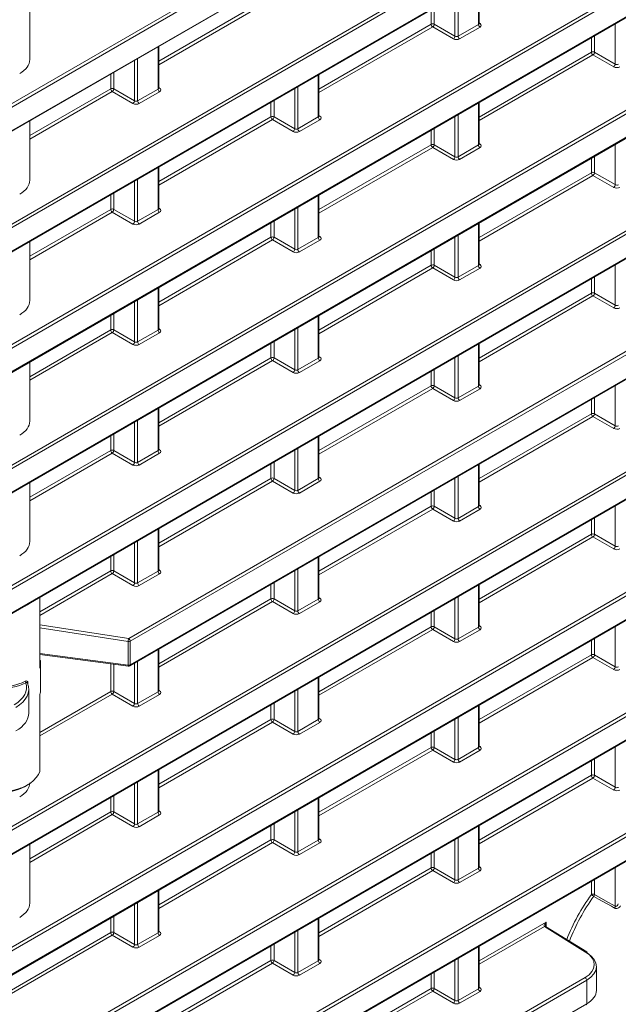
# Model space of a CAD drawing. Header units: millimetres. Extents: x 0 to 1118, y 0 to 864.
# Tile 176 of 235: x 998 to 1012, y 366 to 388. Entities that reach past the tile are written whole.
import ezdxf

# ---------------------------------------------------------------- set-up
doc = ezdxf.new("R2010")
doc.units = ezdxf.units.MM

msp = doc.modelspace()

# ---------------------------------------------------------------- linework, layer by layer
at = {"color": 9, "linetype": 'Continuous', "lineweight": 0}
for p, q in [((997.544, 386.212), (1016.16, 396.958)), ((1016.195, 396.897), (997.579, 386.151)), ((997.579, 385.619), (1016.195, 396.365)), ((997.544, 383.487), (1016.16, 394.234)), ((1016.195, 394.173), (997.579, 383.427)), ((997.579, 382.894), (1016.195, 393.641)), ((997.544, 380.763), (1016.16, 391.51)), ((1016.195, 391.449), (997.579, 380.703)), ((997.579, 380.17), (1016.195, 390.917)), ((1008.464, 388.209), (1008.464, 389.161)), ((997.544, 378.039), (1016.16, 388.786)), ((1001.231, 387.38), (1003.77, 388.846)), ((1003.805, 388.785), (1001.231, 387.299)), ((1007.933, 387.944), (1007.933, 388.855)), ((1008.003, 388.895), (1008.003, 387.943)), ((1016.195, 388.725), (997.579, 377.978)), ((1007.394, 388.214), (1007.394, 388.544)), ((1007.464, 388.584), (1007.464, 388.214)), ((997.579, 377.446), (1016.195, 388.193)), ((1004.855, 386.748), (1007.394, 388.214)), ((1007.429, 388.153), (1004.855, 386.667)), ((1007.898, 387.882), (1007.429, 388.153)), ((1007.464, 388.214), (1007.933, 387.944)), ((1008.003, 387.943), (1008.464, 388.209)), ((1008.499, 388.148), (1008.038, 387.882)), ((1008.479, 388.243), (1008.5, 388.23)), ((1011.557, 387.312), (1011.557, 388.223)), ((1011.018, 387.582), (1011.018, 387.912)), ((1011.088, 387.952), (1011.088, 387.582)), ((1001.216, 386.749), (1001.216, 387.701)), ((1000.755, 387.435), (1000.755, 386.483)), ((1008.479, 386.116), (1011.018, 387.582)), ((1011.053, 387.521), (1008.479, 386.035)), ((1011.522, 387.25), (1011.053, 387.521)), ((1011.088, 387.582), (1011.557, 387.312)), ((1000.685, 386.484), (1000.685, 387.395)), ((1000.146, 386.754), (1000.146, 387.084)), ((1000.216, 387.124), (1000.216, 386.754)), ((1004.84, 386.117), (1004.84, 387.069)), ((1001.231, 386.783), (1001.252, 386.77)), ((1004.309, 385.852), (1004.309, 386.763)), ((1004.379, 386.803), (1004.379, 385.851)), ((998.314, 385.696), (1000.146, 386.754)), ((1000.181, 386.693), (998.314, 385.615)), ((1000.65, 386.422), (1000.181, 386.693)), ((1000.216, 386.754), (1000.685, 386.484)), ((1000.755, 386.483), (1001.216, 386.749)), ((1001.251, 386.688), (1000.79, 386.422)), ((1003.77, 386.122), (1003.77, 386.452)), ((1003.84, 386.492), (1003.84, 386.122)), ((1008.464, 385.485), (1008.464, 386.437)), ((1001.231, 384.656), (1003.77, 386.122)), ((1003.84, 386.122), (1004.309, 385.852)), ((1004.379, 385.851), (1004.84, 386.117)), ((1004.855, 386.151), (1004.876, 386.138)), ((1007.933, 385.22), (1007.933, 386.131)), ((1008.003, 386.171), (1008.003, 385.219)), ((997.544, 375.315), (1016.16, 386.062)), ((1016.195, 386.001), (997.579, 375.254)), ((1003.805, 386.061), (1001.231, 384.575)), ((1004.274, 385.79), (1003.805, 386.061)), ((1004.875, 386.056), (1004.414, 385.79)), ((1007.394, 385.49), (1007.394, 385.82)), ((1007.464, 385.86), (1007.464, 385.49)), ((997.579, 374.722), (1016.195, 385.469)), ((1004.855, 384.024), (1007.394, 385.49)), ((1007.429, 385.429), (1004.855, 383.943)), ((1007.898, 385.158), (1007.429, 385.429)), ((1007.464, 385.49), (1007.933, 385.22)), ((1008.003, 385.219), (1008.464, 385.485)), ((1008.479, 385.519), (1008.5, 385.506)), ((1011.557, 384.588), (1011.557, 385.499)), ((1008.499, 385.424), (1008.038, 385.158)), ((1011.088, 385.228), (1011.088, 384.858)), ((1011.018, 384.858), (1011.018, 385.188)), ((1001.216, 384.025), (1001.216, 384.977)), ((1008.479, 383.392), (1011.018, 384.858)), ((1011.053, 384.797), (1008.479, 383.311)), ((1011.522, 384.526), (1011.053, 384.797)), ((1011.088, 384.858), (1011.557, 384.588)), ((1000.685, 383.76), (1000.685, 384.671)), ((1000.755, 384.711), (1000.755, 383.759)), ((1000.146, 384.03), (1000.146, 384.36)), ((1000.216, 384.4), (1000.216, 384.03)), ((1004.84, 383.393), (1004.84, 384.345)), ((998.314, 382.972), (1000.146, 384.03)), ((1000.181, 383.969), (998.314, 382.891)), ((1000.65, 383.698), (1000.181, 383.969)), ((1000.216, 384.03), (1000.685, 383.76)), ((1000.755, 383.759), (1001.216, 384.025)), ((1001.251, 383.964), (1000.79, 383.698)), ((1001.231, 384.059), (1001.252, 384.046)), ((1004.309, 383.128), (1004.309, 384.039)), ((1004.379, 384.079), (1004.379, 383.127)), ((1003.77, 383.398), (1003.77, 383.728)), ((1003.84, 383.768), (1003.84, 383.398)), ((1008.464, 382.761), (1008.464, 383.713)), ((1004.855, 383.427), (1004.876, 383.414)), ((1008.003, 383.447), (1008.003, 382.495)), ((1000.553, 374.328), (1016.16, 383.338)), ((1016.195, 383.277), (1000.587, 374.267)), ((1001.231, 381.932), (1003.77, 383.398)), ((1003.805, 383.337), (1001.231, 381.851)), ((1004.274, 383.066), (1003.805, 383.337)), ((1003.84, 383.398), (1004.309, 383.128)), ((1004.379, 383.127), (1004.84, 383.393)), ((1004.875, 383.332), (1004.414, 383.066)), ((1007.933, 382.496), (1007.933, 383.407)), ((1007.394, 382.766), (1007.394, 383.095)), ((1007.464, 383.136), (1007.464, 382.766)), ((1004.855, 381.3), (1007.394, 382.766)), ((1007.464, 382.766), (1007.933, 382.496)), ((1008.003, 382.495), (1008.464, 382.761)), ((1008.479, 382.795), (1008.5, 382.782)), ((1011.557, 381.864), (1011.557, 382.775)), ((1000.587, 373.735), (1016.195, 382.745)), ((1007.429, 382.705), (1004.855, 381.219)), ((1007.898, 382.434), (1007.429, 382.705)), ((1008.499, 382.7), (1008.038, 382.434)), ((1011.018, 382.134), (1011.018, 382.463)), ((1011.088, 382.504), (1011.088, 382.134)), ((1001.216, 381.301), (1001.216, 382.253)), ((1008.479, 380.668), (1011.018, 382.134)), ((1011.088, 382.134), (1011.557, 381.864)), ((1000.685, 381.036), (1000.685, 381.947)), ((1000.755, 381.987), (1000.755, 381.034)), ((1011.053, 382.073), (1008.479, 380.587)), ((1011.522, 381.802), (1011.053, 382.073)), ((1000.216, 381.676), (1000.216, 381.306)), ((1000.146, 381.306), (1000.146, 381.635)), ((1004.84, 380.669), (1004.84, 381.621)), ((998.314, 380.248), (1000.146, 381.306)), ((1000.181, 381.245), (998.314, 380.167)), ((1000.65, 380.974), (1000.181, 381.245)), ((1000.216, 381.306), (1000.685, 381.036)), ((1000.755, 381.034), (1001.216, 381.301)), ((1001.251, 381.24), (1000.79, 380.974)), ((1001.231, 381.335), (1001.252, 381.322)), ((1004.309, 380.404), (1004.309, 381.315)), ((1004.379, 381.355), (1004.379, 380.402)), ((1003.77, 380.674), (1003.77, 381.003)), ((1003.84, 381.044), (1003.84, 380.674)), ((1008.464, 380.036), (1008.464, 380.989)), ((997.544, 369.867), (1016.16, 380.614)), ((1016.195, 380.553), (997.579, 369.806)), ((1001.231, 379.208), (1003.77, 380.674)), ((1003.805, 380.613), (1001.231, 379.127)), ((1004.274, 380.342), (1003.805, 380.613)), ((1003.84, 380.674), (1004.309, 380.404)), ((1004.379, 380.402), (1004.84, 380.669)), ((1004.875, 380.608), (1004.414, 380.342)), ((1004.855, 380.703), (1004.876, 380.69)), ((1007.933, 379.771), (1007.933, 380.683)), ((1008.003, 380.723), (1008.003, 379.77)), ((1007.394, 380.042), (1007.394, 380.371)), ((1007.464, 380.412), (1007.464, 380.042)), ((997.579, 369.274), (1016.195, 380.021)), ((1004.855, 378.576), (1007.394, 380.042)), ((1007.429, 379.981), (1004.855, 378.495)), ((1007.898, 379.71), (1007.429, 379.981)), ((1007.464, 380.042), (1007.933, 379.771)), ((1008.003, 379.77), (1008.464, 380.036)), ((1008.499, 379.976), (1008.038, 379.71)), ((1008.479, 380.071), (1008.5, 380.058)), ((1011.557, 379.139), (1011.557, 380.051)), ((1011.018, 379.41), (1011.018, 379.739)), ((1011.088, 379.78), (1011.088, 379.41)), ((1001.216, 378.576), (1001.216, 379.529)), ((1000.685, 378.311), (1000.685, 379.223)), ((1000.755, 379.263), (1000.755, 378.31)), ((1008.479, 377.944), (1011.018, 379.41)), ((1011.053, 379.349), (1008.479, 377.863)), ((1011.522, 379.078), (1011.053, 379.349)), ((1011.088, 379.41), (1011.557, 379.139)), ((1000.146, 378.582), (1000.146, 378.911)), ((1000.216, 378.952), (1000.216, 378.582)), ((1004.84, 377.944), (1004.84, 378.897)), ((998.314, 377.524), (1000.146, 378.582)), ((1000.216, 378.582), (1000.685, 378.311)), ((1000.755, 378.31), (1001.216, 378.576)), ((1001.231, 378.611), (1001.252, 378.598)), ((1004.309, 377.679), (1004.309, 378.591)), ((1004.379, 378.631), (1004.379, 377.678)), ((1000.181, 378.521), (998.314, 377.443)), ((1000.65, 378.25), (1000.181, 378.521)), ((1001.251, 378.516), (1000.79, 378.25)), ((1003.84, 378.32), (1003.84, 377.95)), ((1003.77, 377.95), (1003.77, 378.279)), ((1008.464, 377.312), (1008.464, 378.265)), ((997.544, 367.143), (1016.16, 377.89)), ((1001.231, 376.484), (1003.77, 377.95)), ((1003.805, 377.889), (1001.231, 376.403)), ((1004.274, 377.618), (1003.805, 377.889)), ((1003.84, 377.95), (1004.309, 377.679)), ((1004.379, 377.678), (1004.84, 377.944)), ((1004.875, 377.884), (1004.414, 377.618)), ((1004.855, 377.979), (1004.876, 377.966)), ((1007.933, 377.047), (1007.933, 377.959)), ((1008.003, 377.999), (1008.003, 377.046)), ((1016.195, 377.829), (997.579, 367.082)), ((1007.394, 377.318), (1007.394, 377.647)), ((1007.464, 377.688), (1007.464, 377.318)), ((997.579, 366.55), (1016.195, 377.297)), ((1004.855, 375.852), (1007.394, 377.318)), ((1007.429, 377.257), (1004.855, 375.771)), ((1007.898, 376.986), (1007.429, 377.257)), ((1007.464, 377.318), (1007.933, 377.047)), ((1008.003, 377.046), (1008.464, 377.312)), ((1008.499, 377.252), (1008.038, 376.985)), ((1008.479, 377.347), (1008.5, 377.334)), ((1011.557, 376.415), (1011.557, 377.326)), ((1011.018, 376.686), (1011.018, 377.015)), ((1011.088, 377.056), (1011.088, 376.686)), ((1001.216, 375.852), (1001.216, 376.805)), ((1000.755, 376.539), (1000.755, 375.586)), ((1008.479, 375.22), (1011.018, 376.686)), ((1011.053, 376.625), (1008.479, 375.139)), ((1011.522, 376.354), (1011.053, 376.625)), ((1011.088, 376.686), (1011.557, 376.415)), ((1000.685, 375.587), (1000.685, 376.498)), ((1000.146, 375.858), (1000.146, 376.187)), ((1000.216, 376.228), (1000.216, 375.858)), ((1004.84, 375.22), (1004.84, 376.173)), ((998.543, 374.932), (1000.146, 375.858)), ((1000.216, 375.858), (1000.685, 375.587)), ((1001.231, 375.887), (1001.252, 375.874)), ((1004.309, 374.955), (1004.309, 375.866)), ((1004.379, 375.907), (1004.379, 374.954)), ((1000.181, 375.797), (998.543, 374.851)), ((1000.65, 375.526), (1000.181, 375.797)), ((1000.755, 375.586), (1001.216, 375.852)), ((1001.251, 375.792), (1000.79, 375.525)), ((1003.77, 375.226), (1003.77, 375.555)), ((1003.84, 375.596), (1003.84, 375.226)), ((1008.464, 374.588), (1008.464, 375.541)), ((998.543, 373.659), (998.543, 375.262)), ((1001.231, 373.76), (1003.77, 375.226)), ((1003.84, 375.226), (1004.309, 374.955)), ((1004.379, 374.954), (1004.84, 375.22)), ((1004.855, 375.255), (1004.876, 375.242)), ((1007.933, 374.323), (1007.933, 375.234)), ((1008.003, 375.275), (1008.003, 374.322)), ((868.097, 289.691), (1016.16, 375.166)), ((1016.195, 375.105), (868.132, 289.63)), ((1003.805, 375.165), (1001.231, 373.679)), ((1004.274, 374.894), (1003.805, 375.165)), ((1004.875, 375.159), (1004.414, 374.893)), ((1007.394, 374.594), (1007.394, 374.923)), ((1007.464, 374.964), (1007.464, 374.594)), ((868.132, 289.098), (1016.195, 374.573)), ((998.543, 374.642), (1000.553, 374.328)), ((1000.54, 374.259), (998.543, 374.572)), ((1004.855, 373.128), (1007.394, 374.594)), ((1007.429, 374.533), (1004.855, 373.047)), ((1007.898, 374.262), (1007.429, 374.533)), ((1007.464, 374.594), (1007.933, 374.323)), ((1008.003, 374.322), (1008.464, 374.588)), ((1008.499, 374.527), (1008.038, 374.261)), ((1008.479, 374.623), (1008.5, 374.61)), ((1011.557, 373.691), (1011.557, 374.602)), ((1011.088, 374.332), (1011.088, 373.962)), ((1000.54, 373.727), (1000.54, 374.259)), ((1000.587, 374.267), (1000.587, 373.735)), ((1001.216, 373.128), (1001.216, 374.081)), ((1011.018, 373.962), (1011.018, 374.291)), ((998.543, 373.99), (1000.54, 373.727)), ((1008.479, 372.496), (1011.018, 373.962)), ((1011.053, 373.901), (1008.479, 372.415)), ((1011.522, 373.63), (1011.053, 373.901)), ((1011.088, 373.962), (1011.557, 373.691)), ((1000.146, 373.134), (1000.146, 373.758)), ((1000.216, 373.749), (1000.216, 373.134)), ((1000.685, 372.863), (1000.685, 373.774)), ((1000.755, 373.815), (1000.755, 372.862)), ((1004.84, 372.496), (1004.84, 373.449)), ((998.273, 373.335), (998.273, 373.305)), ((998.543, 372.208), (1000.146, 373.134)), ((1000.181, 373.073), (998.543, 372.127)), ((998.543, 371.324), (998.543, 373.068)), ((1000.65, 372.802), (1000.181, 373.073)), ((1000.216, 373.134), (1000.685, 372.863)), ((1000.755, 372.862), (1001.216, 373.128)), ((1001.251, 373.067), (1000.79, 372.801)), ((1001.231, 373.163), (1001.252, 373.15)), ((1004.309, 372.231), (1004.309, 373.142)), ((1004.379, 373.183), (1004.379, 372.23)), ((1003.77, 372.502), (1003.77, 372.831)), ((1003.84, 372.872), (1003.84, 372.502)), ((1008.464, 371.864), (1008.464, 372.817)), ((1004.855, 372.531), (1004.876, 372.518)), ((1008.003, 372.551), (1008.003, 371.598)), ((868.097, 286.967), (1016.16, 372.442)), ((1016.195, 372.381), (868.132, 286.906)), ((1001.231, 371.036), (1003.77, 372.502)), ((1003.805, 372.441), (1001.231, 370.955)), ((1004.274, 372.17), (1003.805, 372.441)), ((1003.84, 372.502), (1004.309, 372.231)), ((1004.379, 372.23), (1004.84, 372.496)), ((1004.875, 372.435), (1004.414, 372.169)), ((1007.933, 371.599), (1007.933, 372.51)), ((1007.394, 371.87), (1007.394, 372.199)), ((1007.464, 372.24), (1007.464, 371.87)), ((1004.855, 370.404), (1007.394, 371.87)), ((1007.464, 371.87), (1007.933, 371.599)), ((1008.003, 371.598), (1008.464, 371.864)), ((1008.479, 371.899), (1008.5, 371.886)), ((1011.557, 370.967), (1011.557, 371.878)), ((868.132, 286.374), (1016.195, 371.849)), ((1007.429, 371.809), (1004.855, 370.323)), ((1007.898, 371.538), (1007.429, 371.809)), ((1008.499, 371.803), (1008.038, 371.537)), ((1011.018, 371.238), (1011.018, 371.567)), ((1011.088, 371.608), (1011.088, 371.238)), ((1001.216, 370.404), (1001.216, 371.357)), ((1008.479, 369.772), (1011.018, 371.238)), ((1011.088, 371.238), (1011.557, 370.967)), ((1000.685, 370.139), (1000.685, 371.05)), ((1000.755, 371.091), (1000.755, 370.138)), ((1011.053, 371.177), (1008.479, 369.691)), ((1011.522, 370.906), (1011.053, 371.177)), ((1000.146, 370.41), (1000.146, 370.739)), ((1000.216, 370.78), (1000.216, 370.41)), ((1004.84, 369.772), (1004.84, 370.725)), ((998.314, 369.352), (1000.146, 370.41)), ((1000.181, 370.349), (998.314, 369.271)), ((1000.65, 370.078), (1000.181, 370.349)), ((1000.216, 370.41), (1000.685, 370.139)), ((1000.755, 370.138), (1001.216, 370.404)), ((1001.251, 370.343), (1000.79, 370.077)), ((1001.231, 370.439), (1001.252, 370.426)), ((1004.309, 369.507), (1004.309, 370.418)), ((1004.379, 370.459), (1004.379, 369.506)), ((1003.77, 369.778), (1003.77, 370.107)), ((1003.84, 370.148), (1003.84, 369.778)), ((1008.464, 369.14), (1008.464, 370.093)), ((1001.231, 368.312), (1003.77, 369.778)), ((1003.805, 369.717), (1001.231, 368.231)), ((1004.274, 369.446), (1003.805, 369.717)), ((1003.84, 369.778), (1004.309, 369.507)), ((1004.379, 369.506), (1004.84, 369.772)), ((1004.875, 369.711), (1004.414, 369.445)), ((1004.855, 369.807), (1004.876, 369.794)), ((1007.933, 368.875), (1007.933, 369.786)), ((1008.003, 369.827), (1008.003, 368.874)), ((1007.394, 369.146), (1007.394, 369.475)), ((1007.464, 369.516), (1007.464, 369.146)), ((1004.855, 367.68), (1007.394, 369.146)), ((1007.429, 369.085), (1004.855, 367.599)), ((1007.898, 368.814), (1007.429, 369.085)), ((1007.464, 369.146), (1007.933, 368.875)), ((1008.003, 368.874), (1008.464, 369.14)), ((1008.499, 369.079), (1008.038, 368.813)), ((1008.479, 369.175), (1008.5, 369.162)), ((1011.557, 368.279), (1011.557, 369.154)), ((1011.018, 368.545), (1011.018, 368.843)), ((1011.088, 368.884), (1011.088, 368.545)), ((1001.216, 367.68), (1001.216, 368.633)), ((1000.685, 367.415), (1000.685, 368.326)), ((1000.755, 368.367), (1000.755, 367.414)), ((1000.146, 367.686), (1000.146, 368.015)), ((1000.216, 368.056), (1000.216, 367.686)), ((1004.84, 367.048), (1004.84, 368.001)), ((1008.479, 367.048), (1009.993, 367.922)), ((1009.993, 367.922), (1009.993, 367.816)), ((997.607, 366.22), (1000.146, 367.686)), ((1000.181, 367.625), (997.607, 366.139)), ((1000.65, 367.354), (1000.181, 367.625)), ((1000.216, 367.686), (1000.685, 367.415)), ((1000.755, 367.414), (1001.216, 367.68)), ((1001.231, 367.715), (1001.252, 367.702)), ((1004.309, 366.783), (1004.309, 367.694)), ((1004.379, 367.735), (1004.379, 366.782)), ((1009.957, 367.82), (1008.479, 366.967)), ((1010.887, 367.245), (1009.957, 367.82)), ((1001.251, 367.619), (1000.79, 367.353)), ((1003.84, 367.424), (1003.84, 367.054)), ((1003.77, 367.053), (1003.77, 367.383)), ((1008.464, 366.416), (1008.464, 367.369)), ((1001.231, 365.588), (1003.77, 367.053)), ((1003.805, 366.993), (1001.231, 365.507)), ((1004.274, 366.722), (1003.805, 366.993)), ((1003.84, 367.054), (1004.309, 366.783)), ((1004.379, 366.782), (1004.84, 367.048)), ((1004.875, 366.987), (1004.414, 366.721)), ((1004.855, 367.083), (1004.876, 367.07)), ((1007.933, 366.151), (1007.933, 367.062)), ((1008.003, 367.103), (1008.003, 366.15)), ((1007.394, 366.421), (1007.394, 366.751)), ((1007.464, 366.792), (1007.464, 366.422)), ((953.284, 333.42), (1010.878, 366.668)), ((1010.913, 366.608), (953.307, 333.352)), ((1010.913, 366.075), (1010.913, 366.608)), ((1004.855, 364.956), (1007.394, 366.421)), ((1007.429, 366.361), (1004.855, 364.875)), ((1007.898, 366.09), (1007.429, 366.361)), ((1007.464, 366.422), (1007.933, 366.151)), ((1008.003, 366.15), (1008.464, 366.416)), ((1008.499, 366.355), (1008.038, 366.089)), ((1008.479, 366.451), (1008.5, 366.438)), ((953.669, 333.029), (1010.913, 366.075))]:
    msp.add_line(p, q, dxfattribs=at)
at = {"color": 7, "linetype": 'Continuous', "lineweight": 15}
for p, q in [((997.569, 385.596), (1016.184, 396.342)), ((997.569, 382.872), (1016.184, 393.618)), ((997.569, 380.147), (1016.184, 390.894)), ((1008.479, 388.23), (1008.479, 389.17)), ((998.314, 387.416), (998.314, 388.75)), ((997.569, 377.423), (1016.184, 388.17)), ((1001.231, 386.769), (1001.231, 387.71)), ((1004.855, 386.137), (1004.855, 387.078)), ((1008.479, 385.505), (1008.479, 386.446)), ((998.314, 384.692), (998.314, 386.026)), ((997.569, 374.699), (1016.184, 385.446)), ((1001.231, 384.045), (1001.231, 384.986)), ((1004.855, 383.413), (1004.855, 384.354)), ((1008.479, 382.781), (1008.479, 383.722)), ((998.314, 381.968), (998.314, 383.302)), ((1000.577, 373.712), (1016.184, 382.722)), ((1001.231, 381.321), (1001.231, 382.262)), ((1004.855, 380.689), (1004.855, 381.63)), ((1008.479, 380.057), (1008.479, 380.998)), ((998.314, 379.244), (998.314, 380.578)), ((997.569, 369.251), (1016.184, 379.998)), ((1001.231, 378.597), (1001.231, 379.538)), ((1004.855, 377.965), (1004.855, 378.905)), ((1008.479, 377.333), (1008.479, 378.273)), ((998.314, 376.52), (998.314, 377.854)), ((997.569, 366.527), (1016.184, 377.274)), ((1001.231, 375.873), (1001.231, 376.813)), ((1004.855, 375.241), (1004.855, 376.181)), ((1008.479, 374.609), (1008.479, 375.549)), ((998.543, 373.665), (998.543, 375.262)), ((868.121, 289.075), (1016.184, 374.55)), ((1001.231, 373.149), (1001.231, 374.089)), ((998.543, 373.969), (1000.546, 373.706)), ((998.543, 373.843), (998.55, 373.835)), ((998.56, 373.173), (998.56, 373.768)), ((1004.855, 372.517), (1004.855, 373.457)), ((998.267, 373.322), (998.265, 373.333)), ((998.294, 372.646), (998.294, 373.186)), ((998.543, 371.327), (998.543, 373.066)), ((1008.479, 371.885), (1008.479, 372.825)), ((868.121, 286.351), (1016.184, 371.826)), ((1001.231, 370.425), (1001.231, 371.365)), ((1004.855, 369.793), (1004.855, 370.733)), ((1008.479, 369.161), (1008.479, 370.101)), ((998.314, 368.348), (998.314, 369.682)), ((1001.231, 367.701), (1001.231, 368.641)), ((1004.855, 367.069), (1004.855, 368.009)), ((1010.913, 367.247), (1009.982, 367.822)), ((1008.479, 366.437), (1008.479, 367.377)), ((1011.133, 366.379), (1011.133, 366.917))]:
    msp.add_line(p, q, dxfattribs=at)
at = {"color": 9, "linetype": 'Continuous', "lineweight": 0, "flags": 128}
for points in [[(1011.088, 368.545), (1011.34, 368.402), (1011.557, 368.279)], [(1011.542, 368.237), (1011.47, 368.278), (1011.182, 368.441), (1011.073, 368.503)]]:
    msp.add_lwpolyline(points, dxfattribs=at)
at = {"color": 9, "linetype": 'Continuous', "lineweight": 0}
for centre, radius, start, end in [((1007.429, 388.146), 0.077, 63.2338, 117.3435), ((1007.471, 388.218), 0.077, 182.6523, 236.7703), ((1007.385, 388.219), 0.0793, 303.5222, 356.4778), ((1008.541, 388.212), 0.077, 182.6523, 236.7703), ((1008.485, 388.253), 0.0278, 257.8973, 303.5269), ((1007.854, 387.949), 0.0793, 303.5222, 356.4778), ((1008.08, 387.946), 0.077, 182.6523, 236.7703), ((1011.053, 387.514), 0.077, 63.2338, 117.3435), ((1011.095, 387.586), 0.077, 182.6523, 236.7703), ((1011.009, 387.587), 0.0793, 303.5222, 356.4778), ((1011.478, 387.317), 0.0793, 303.5222, 356.4778), ((1000.182, 386.686), 0.077, 63.2338, 117.3435), ((1001.237, 386.793), 0.0278, 257.8973, 303.5269), ((1000.223, 386.758), 0.077, 182.6523, 236.7703), ((1000.137, 386.759), 0.0793, 303.5222, 356.4778), ((1001.293, 386.752), 0.077, 182.6523, 236.7703), ((1000.606, 386.489), 0.0793, 303.5222, 356.4778), ((1000.832, 386.486), 0.077, 182.6523, 236.7703), ((1003.806, 386.054), 0.077, 63.2338, 117.3435), ((1003.847, 386.126), 0.077, 182.6523, 236.7703), ((1003.761, 386.127), 0.0793, 303.5222, 356.4778), ((1004.917, 386.12), 0.077, 182.6523, 236.7703), ((1004.861, 386.161), 0.0278, 257.8973, 303.5269), ((1004.23, 385.857), 0.0793, 303.5222, 356.4778), ((1004.456, 385.854), 0.077, 182.6523, 236.7703), ((1007.429, 385.422), 0.077, 63.2338, 117.3435), ((1007.471, 385.494), 0.077, 182.6523, 236.7703), ((1007.385, 385.495), 0.0793, 303.5222, 356.4778), ((1008.541, 385.488), 0.077, 182.6523, 236.7703), ((1008.485, 385.529), 0.0278, 257.8973, 303.5269), ((1007.854, 385.224), 0.0793, 303.5222, 356.4778), ((1008.08, 385.222), 0.077, 182.6523, 236.7703), ((1011.053, 384.79), 0.077, 63.2338, 117.3435), ((1011.095, 384.862), 0.077, 182.6523, 236.7703), ((1011.009, 384.863), 0.0793, 303.5222, 356.4778), ((1011.478, 384.592), 0.0793, 303.5222, 356.4778), ((1000.182, 383.962), 0.077, 63.2338, 117.3435), ((1000.223, 384.034), 0.077, 182.6523, 236.7703), ((1000.137, 384.035), 0.0793, 303.5222, 356.4778), ((1001.293, 384.028), 0.077, 182.6523, 236.7703), ((1001.237, 384.069), 0.0278, 257.8973, 303.5269), ((1000.606, 383.764), 0.0793, 303.5222, 356.4778), ((1000.832, 383.762), 0.077, 182.6523, 236.7703), ((1003.806, 383.329), 0.077, 63.2338, 117.3435), ((1003.847, 383.401), 0.077, 182.6523, 236.7703), ((1003.761, 383.403), 0.0793, 303.5222, 356.4778), ((1004.917, 383.396), 0.077, 182.6523, 236.7703), ((1004.861, 383.437), 0.0278, 257.8973, 303.5269), ((1004.23, 383.132), 0.0793, 303.5222, 356.4778), ((1004.456, 383.13), 0.077, 182.6523, 236.7703), ((1007.429, 382.697), 0.077, 63.2338, 117.3435), ((1007.471, 382.769), 0.077, 182.6523, 236.7703), ((1007.385, 382.771), 0.0793, 303.5222, 356.4778), ((1008.541, 382.764), 0.077, 182.6523, 236.7703), ((1008.485, 382.805), 0.0278, 257.8973, 303.5269), ((1007.854, 382.5), 0.0793, 303.5222, 356.4778), ((1008.08, 382.498), 0.077, 182.6523, 236.7703), ((1011.053, 382.065), 0.077, 63.2338, 117.3435), ((1011.095, 382.137), 0.077, 182.6523, 236.7703), ((1011.009, 382.139), 0.0793, 303.5222, 356.4778), ((1011.478, 381.868), 0.0793, 303.5222, 356.4778), ((1000.182, 381.237), 0.077, 63.2338, 117.3435), ((1000.223, 381.309), 0.077, 182.6523, 236.7703), ((1000.137, 381.311), 0.0793, 303.5222, 356.4778), ((1001.293, 381.304), 0.077, 182.6523, 236.7703), ((1001.237, 381.345), 0.0278, 257.8973, 303.5269), ((1000.606, 381.04), 0.0793, 303.5222, 356.4778), ((1000.832, 381.038), 0.077, 182.6523, 236.7703), ((1003.806, 380.605), 0.077, 63.2338, 117.3435), ((1003.847, 380.677), 0.077, 182.6523, 236.7703), ((1003.761, 380.679), 0.0793, 303.5222, 356.4778), ((1004.917, 380.672), 0.077, 182.6523, 236.7703), ((1004.861, 380.713), 0.0278, 257.8973, 303.5269), ((1004.23, 380.408), 0.0793, 303.5222, 356.4778), ((1004.456, 380.406), 0.077, 182.6523, 236.7703), ((1007.429, 379.973), 0.077, 63.2338, 117.3435), ((1007.471, 380.045), 0.077, 182.6523, 236.7703), ((1007.385, 380.047), 0.0793, 303.5222, 356.4778), ((1008.541, 380.04), 0.077, 182.6523, 236.7703), ((1008.485, 380.081), 0.0278, 257.8973, 303.5269), ((1007.854, 379.776), 0.0793, 303.5222, 356.4778), ((1008.08, 379.774), 0.077, 182.6523, 236.7703), ((1011.053, 379.341), 0.077, 63.2338, 117.3435), ((1011.095, 379.413), 0.077, 182.6523, 236.7703), ((1011.009, 379.415), 0.0793, 303.5222, 356.4778), ((1011.478, 379.144), 0.0793, 303.5222, 356.4778), ((1000.182, 378.513), 0.077, 63.2338, 117.3435), ((1000.223, 378.585), 0.077, 182.6523, 236.7703), ((1000.137, 378.587), 0.0793, 303.5222, 356.4778), ((1001.293, 378.58), 0.077, 182.6523, 236.7703), ((1001.237, 378.621), 0.0278, 257.8973, 303.5269), ((1000.606, 378.316), 0.0793, 303.5222, 356.4778), ((1000.832, 378.314), 0.077, 182.6523, 236.7703), ((1003.806, 377.881), 0.077, 63.2338, 117.3435), ((1003.847, 377.953), 0.077, 182.6523, 236.7703), ((1003.761, 377.955), 0.0793, 303.5222, 356.4778), ((1004.917, 377.948), 0.077, 182.6523, 236.7703), ((1004.861, 377.989), 0.0278, 257.8973, 303.5269), ((1004.23, 377.684), 0.0793, 303.5222, 356.4778), ((1004.456, 377.682), 0.077, 182.6523, 236.7703), ((1007.429, 377.249), 0.077, 63.2338, 117.3435), ((1007.471, 377.321), 0.077, 182.6523, 236.7703), ((1007.385, 377.323), 0.0793, 303.5222, 356.4778), ((1008.541, 377.316), 0.077, 182.6523, 236.7703), ((1008.485, 377.357), 0.0278, 257.8973, 303.5269), ((1007.854, 377.052), 0.0793, 303.5222, 356.4778), ((1008.08, 377.05), 0.077, 182.6523, 236.7703), ((1011.053, 376.617), 0.077, 63.2338, 117.3435), ((1011.095, 376.689), 0.077, 182.6523, 236.7703), ((1011.009, 376.691), 0.0793, 303.5222, 356.4778), ((1011.478, 376.42), 0.0793, 303.5222, 356.4778), ((1000.182, 375.789), 0.077, 63.2338, 117.3435), ((1000.223, 375.861), 0.077, 182.6523, 236.7703), ((1000.137, 375.863), 0.0793, 303.5222, 356.4778), ((1001.237, 375.897), 0.0278, 257.8973, 303.5269), ((1001.293, 375.856), 0.077, 182.6523, 236.7703), ((1000.606, 375.592), 0.0793, 303.5222, 356.4778), ((1000.832, 375.59), 0.077, 182.6523, 236.7703), ((1003.806, 375.157), 0.077, 63.2338, 117.3435), ((1003.847, 375.229), 0.077, 182.6523, 236.7703), ((1003.761, 375.231), 0.0793, 303.5222, 356.4778), ((1004.917, 375.224), 0.077, 182.6523, 236.7703), ((1004.861, 375.265), 0.0278, 257.8973, 303.5269), ((1004.23, 374.96), 0.0793, 303.5222, 356.4778), ((1004.456, 374.958), 0.077, 182.6523, 236.7703), ((1007.429, 374.525), 0.077, 63.2338, 117.3435), ((1007.471, 374.597), 0.077, 182.6523, 236.7703), ((1007.385, 374.599), 0.0793, 303.5222, 356.4778), ((1008.541, 374.592), 0.077, 182.6523, 236.7703), ((1008.485, 374.633), 0.0278, 257.8973, 303.5269), ((1000.754, 374.255), 0.214, 160.1104, 178.8529), ((1000.51, 374.263), 0.077, 2.6523, 56.7703), ((1007.854, 374.328), 0.0793, 303.5222, 356.4778), ((1008.08, 374.326), 0.077, 182.6523, 236.7703), ((1000.552, 374.335), 0.0765, 260.7982, 297.3931), ((1011.053, 373.893), 0.077, 63.2338, 117.3435), ((1011.095, 373.965), 0.077, 182.6523, 236.7703), ((1011.009, 373.967), 0.0793, 303.5222, 356.4778), ((1000.552, 373.803), 0.0765, 260.7982, 297.3931), ((1000.566, 373.722), 0.0261, 169.2076, 219.8283), ((1000.563, 373.732), 0.0247, 305.0752, 6.237), ((1011.478, 373.696), 0.0793, 303.5222, 356.4778), ((998.252, 373.364), 0.0411, 182.0912, 232.5677), ((998.278, 373.324), 0.0125, 115.4727, 174.257), ((1000.182, 373.065), 0.077, 63.2338, 117.3435), ((1000.223, 373.137), 0.077, 182.6523, 236.7703), ((1000.137, 373.139), 0.0793, 303.5222, 356.4778), ((1001.293, 373.132), 0.077, 182.6523, 236.7703), ((1001.237, 373.173), 0.0278, 257.8973, 303.5269), ((1000.606, 372.868), 0.0793, 303.5222, 356.4778), ((1000.832, 372.866), 0.077, 182.6523, 236.7703), ((1003.806, 372.433), 0.077, 63.2338, 117.3435), ((1003.847, 372.505), 0.077, 182.6523, 236.7703), ((1003.761, 372.507), 0.0793, 303.5222, 356.4778), ((1004.917, 372.5), 0.077, 182.6523, 236.7703), ((1004.861, 372.541), 0.0278, 257.8973, 303.5269), ((1004.23, 372.236), 0.0793, 303.5222, 356.4778), ((1004.456, 372.234), 0.077, 182.6523, 236.7703), ((1007.429, 371.801), 0.077, 63.2338, 117.3435), ((1007.471, 371.873), 0.077, 182.6523, 236.7703), ((1007.385, 371.875), 0.0793, 303.5222, 356.4778), ((1008.541, 371.868), 0.077, 182.6523, 236.7703), ((1008.485, 371.909), 0.0278, 257.8973, 303.5269), ((1007.854, 371.604), 0.0793, 303.5222, 356.4778), ((1008.08, 371.602), 0.077, 182.6523, 236.7703), ((1011.053, 371.169), 0.077, 63.2338, 117.3435), ((1011.095, 371.241), 0.077, 182.6523, 236.7703), ((1011.009, 371.243), 0.0793, 303.5222, 356.4778), ((1011.478, 370.972), 0.0793, 303.5222, 356.4778), ((1000.182, 370.341), 0.077, 63.2338, 117.3435), ((1000.223, 370.413), 0.077, 182.6523, 236.7703), ((1000.137, 370.415), 0.0793, 303.5222, 356.4778), ((1001.293, 370.408), 0.077, 182.6523, 236.7703), ((1001.237, 370.449), 0.0278, 257.8973, 303.5269), ((1000.606, 370.144), 0.0793, 303.5222, 356.4778), ((1000.832, 370.142), 0.077, 182.6523, 236.7703), ((1003.806, 369.709), 0.077, 63.2338, 117.3435), ((1003.847, 369.781), 0.077, 182.6523, 236.7703), ((1003.761, 369.783), 0.0793, 303.5222, 356.4778), ((1004.917, 369.776), 0.077, 182.6523, 236.7703), ((1004.861, 369.817), 0.0278, 257.8973, 303.5269), ((1004.23, 369.512), 0.0793, 303.5222, 356.4778), ((1004.456, 369.51), 0.077, 182.6523, 236.7703), ((1007.429, 369.077), 0.077, 63.2338, 117.3435), ((1007.471, 369.149), 0.077, 182.6523, 236.7703), ((1007.385, 369.151), 0.0793, 303.5222, 356.4778), ((1008.541, 369.144), 0.077, 182.6523, 236.7703), ((1008.485, 369.185), 0.0278, 257.8973, 303.5269), ((1007.854, 368.88), 0.0793, 303.5222, 356.4778), ((1008.08, 368.878), 0.077, 182.6523, 236.7703), ((1011.053, 368.477), 0.077, 63.2338, 117.3435), ((1011.21, 368.739), 0.272, 225.2571, 239.8359), ((1011.011, 368.549), 0.0776, 323.3476, 357.0863), ((1011.479, 368.283), 0.0776, 323.2746, 357.0795), ((1000.182, 367.617), 0.077, 63.2338, 117.3435), ((1000.223, 367.689), 0.077, 182.6523, 236.7703), ((1000.137, 367.691), 0.0793, 303.5222, 356.4778), ((1001.293, 367.684), 0.077, 182.6523, 236.7703), ((1001.237, 367.725), 0.0278, 257.8973, 303.5269), ((1009.971, 367.799), 0.0251, 63.6584, 125.5265), ((1000.606, 367.42), 0.0793, 303.5222, 356.4778), ((1000.832, 367.418), 0.077, 182.6523, 236.7703), ((1010.901, 367.224), 0.0251, 63.6584, 125.5265), ((1003.806, 366.985), 0.077, 63.2338, 117.3435), ((1003.847, 367.057), 0.077, 182.6523, 236.7703), ((1003.761, 367.059), 0.0793, 303.5222, 356.4778), ((1004.917, 367.052), 0.077, 182.6523, 236.7703), ((1004.861, 367.093), 0.0278, 257.8973, 303.5269), ((1004.23, 366.788), 0.0793, 303.5222, 356.4778), ((1004.456, 366.786), 0.077, 182.6523, 236.7703), ((1010.836, 366.604), 0.077, 2.6523, 56.7703), ((1007.429, 366.353), 0.077, 63.2338, 117.3435), ((1007.471, 366.425), 0.077, 182.6523, 236.7703), ((1007.385, 366.427), 0.0793, 303.5222, 356.4778), ((1008.541, 366.42), 0.077, 182.6523, 236.7703), ((1008.485, 366.461), 0.0278, 257.8973, 303.5269), ((1007.854, 366.156), 0.0793, 303.5222, 356.4778), ((1008.08, 366.154), 0.077, 182.6523, 236.7703)]:
    msp.add_arc(centre, radius, start, end, dxfattribs=at)
at = {"color": 7, "linetype": 'Continuous', "lineweight": 15}
for centre, radius, start, end in [((1000.552, 373.755), 0.05, 262.5174, 299.9973), ((998.534, 371.327), 0.00857, 341.8517, 359.8935), ((1014.659, 365.898), 4.502, 143.9786, 158.802), ((1014.643, 365.907), 4.415, 143.9762, 159.0061), ((1010.898, 367.227), 0.0247, 353.5985, 52.967), ((1010.889, 366.072), 0.024, 304.1262, 7.186)]:
    msp.add_arc(centre, radius, start, end, dxfattribs=at)
at = {"color": 9, "linetype": 'Continuous', "lineweight": 0}
for centre, major_axis, ratio, start_param, end_param in [((1008.429, 388.231), (0.05, -0.0016), 0.597067, 5.516493, 6.301891), ((1008.428, 388.19), (0.1, -0.0015), 0.587275, 5.506822, 7.060165), ((1007.967, 387.924), (0.1, -0.0015), 0.587275, 3.953479, 5.506822), ((1007.968, 387.964), (0.05, -0.0016), 0.597067, 3.96315, 5.516493), ((1011.591, 387.292), (0.1, -0.0015), 0.587275, 3.953479, 5.506822), ((1011.592, 387.332), (0.05, -0.0016), 0.597067, 3.96315, 5.516493), ((1001.181, 386.771), (0.05, -0.0016), 0.597067, 5.516493, 6.301891), ((1001.18, 386.73), (0.1, -0.0015), 0.587275, 5.506822, 7.060165), ((1000.719, 386.464), (0.1, -0.0015), 0.587275, 3.953479, 5.506822), ((1000.72, 386.504), (0.05, -0.0016), 0.597067, 3.96315, 5.516493), ((1004.805, 386.138), (0.05, -0.0016), 0.597067, 5.516493, 6.301891), ((1004.804, 386.098), (0.1, -0.0015), 0.587275, 5.506822, 7.060165), ((1004.343, 385.832), (0.1, -0.0015), 0.587275, 3.953479, 5.506822), ((1004.344, 385.872), (0.05, -0.0016), 0.597067, 3.96315, 5.516493), ((1008.429, 385.506), (0.05, -0.0016), 0.597067, 5.516493, 6.301891), ((1008.428, 385.466), (0.1, -0.0015), 0.587275, 5.506822, 7.060165), ((1007.968, 385.24), (0.05, -0.0016), 0.597067, 3.96315, 5.516493), ((1007.967, 385.2), (0.1, -0.0015), 0.587275, 3.953479, 5.506822), ((1011.592, 384.608), (0.05, -0.0016), 0.597067, 3.96315, 5.516493), ((1011.591, 384.568), (0.1, -0.0015), 0.587275, 3.953479, 5.506822), ((1001.181, 384.046), (0.05, -0.0016), 0.597067, 5.516493, 6.301891), ((1001.18, 384.006), (0.1, -0.0015), 0.587275, 5.506822, 7.060165), ((1000.719, 383.74), (0.1, -0.0015), 0.587275, 3.953479, 5.506822), ((1000.72, 383.78), (0.05, -0.0016), 0.597067, 3.96315, 5.516493), ((1004.805, 383.414), (0.05, -0.0016), 0.597067, 5.516493, 6.301891), ((1004.804, 383.374), (0.1, -0.0015), 0.587275, 5.506822, 7.060165), ((1004.343, 383.108), (0.1, -0.0015), 0.587275, 3.953479, 5.506822), ((1004.344, 383.148), (0.05, -0.0016), 0.597067, 3.96315, 5.516493), ((1008.429, 382.782), (0.05, -0.0016), 0.597067, 5.516493, 6.301891), ((1008.428, 382.742), (0.1, -0.0015), 0.587275, 5.506822, 7.060165), ((1007.967, 382.476), (0.1, -0.0015), 0.587275, 3.953479, 5.506822), ((1007.968, 382.516), (0.05, -0.0016), 0.597067, 3.96315, 5.516493), ((1011.591, 381.844), (0.1, -0.0015), 0.587275, 3.953479, 5.506822), ((1011.592, 381.884), (0.05, -0.0016), 0.597067, 3.96315, 5.516493), ((1001.181, 381.322), (0.05, -0.0016), 0.597067, 5.516493, 6.301891), ((1001.18, 381.282), (0.1, -0.0015), 0.587275, 5.506822, 7.060165), ((1000.72, 381.056), (0.05, -0.0016), 0.597067, 3.96315, 5.516493), ((1000.719, 381.016), (0.1, -0.0015), 0.587275, 3.953479, 5.506822), ((1004.805, 380.69), (0.05, -0.0016), 0.597067, 5.516493, 6.301891), ((1004.804, 380.65), (0.1, -0.0015), 0.587275, 5.506822, 7.060165), ((1004.343, 380.384), (0.1, -0.0015), 0.587275, 3.953479, 5.506822), ((1004.344, 380.424), (0.05, -0.0016), 0.597067, 3.96315, 5.516493), ((1008.429, 380.058), (0.05, -0.0016), 0.597067, 5.516493, 6.301891), ((1008.428, 380.018), (0.1, -0.0015), 0.587275, 5.506822, 7.060165), ((1007.967, 379.752), (0.1, -0.0015), 0.587275, 3.953479, 5.506822), ((1007.968, 379.792), (0.05, -0.0016), 0.597067, 3.96315, 5.516493), ((1011.591, 379.12), (0.1, -0.0015), 0.587275, 3.953479, 5.506822), ((1011.592, 379.16), (0.05, -0.0016), 0.597067, 3.96315, 5.516493), ((1001.181, 378.598), (0.05, -0.0016), 0.597067, 5.516493, 6.301891), ((1001.18, 378.558), (0.1, -0.0015), 0.587275, 5.506822, 7.060165), ((1000.72, 378.332), (0.05, -0.0016), 0.597067, 3.96315, 5.516493), ((1000.719, 378.292), (0.1, -0.0015), 0.587275, 3.953479, 5.506822), ((1004.805, 377.966), (0.05, -0.0016), 0.597067, 5.516493, 6.301891), ((1004.804, 377.926), (0.1, -0.0015), 0.587275, 5.506822, 7.060165), ((1004.344, 377.7), (0.05, -0.0016), 0.597067, 3.96315, 5.516493), ((1004.343, 377.66), (0.1, -0.0015), 0.587275, 3.953479, 5.506822), ((1008.429, 377.334), (0.05, -0.0016), 0.597067, 5.516493, 6.301891), ((1008.428, 377.294), (0.1, -0.0015), 0.587275, 5.506822, 7.060165), ((1007.967, 377.028), (0.1, -0.0015), 0.587275, 3.953479, 5.506822), ((1007.968, 377.068), (0.05, -0.0016), 0.597067, 3.96315, 5.516493), ((1011.591, 376.396), (0.1, -0.0015), 0.587275, 3.953479, 5.506822), ((1011.592, 376.436), (0.05, -0.0016), 0.597067, 3.96315, 5.516493), ((1001.181, 375.874), (0.05, -0.0016), 0.597067, 5.516493, 6.301891), ((1001.18, 375.834), (0.1, -0.0015), 0.587275, 5.506822, 7.060165), ((1000.719, 375.568), (0.1, -0.0015), 0.587275, 3.953479, 5.506822), ((1000.72, 375.608), (0.05, -0.0016), 0.597067, 3.96315, 5.516493), ((1004.805, 375.242), (0.05, -0.0016), 0.597067, 5.516493, 6.301891), ((1004.804, 375.202), (0.1, -0.0015), 0.587275, 5.506822, 7.060165), ((997.547, 375.519), (1.012, -0.015), 0.586786, 5.36569, 5.647032), ((1004.343, 374.936), (0.1, -0.0015), 0.587275, 3.953479, 5.506822), ((1004.344, 374.976), (0.05, -0.0016), 0.597067, 3.96315, 5.516493), ((1008.429, 374.61), (0.05, -0.0016), 0.597067, 5.516493, 6.301891), ((1008.428, 374.57), (0.1, -0.0015), 0.587275, 5.506822, 7.060165), ((1007.968, 374.344), (0.05, -0.0016), 0.597067, 3.96315, 5.516493), ((1007.967, 374.304), (0.1, -0.0015), 0.587275, 3.953479, 5.506822), ((1011.592, 373.712), (0.05, -0.0016), 0.597067, 3.96315, 5.516493), ((1011.591, 373.672), (0.1, -0.0015), 0.587275, 3.953479, 5.506822), ((997.547, 373.798), (1.037, -0.016), 0.587275, 4.105084, 5.436664), ((997.547, 373.819), (1.012, -0.016), 0.587519, 4.105315, 5.436895), ((997.294, 373.236), (0.95, -0.015), 0.587275, 5.506822, 6.481149), ((1001.181, 373.15), (0.05, -0.0016), 0.597067, 5.516493, 6.301891), ((1001.18, 373.11), (0.1, -0.0015), 0.587275, 5.506822, 7.060165), ((1000.719, 372.844), (0.1, -0.0015), 0.587275, 3.953479, 5.506822), ((1000.72, 372.884), (0.05, -0.0016), 0.597067, 3.96315, 5.516493), ((1004.805, 372.518), (0.05, -0.0016), 0.597067, 5.516493, 6.301891), ((1004.804, 372.478), (0.1, -0.0015), 0.587275, 5.506822, 7.060165), ((1004.343, 372.212), (0.1, -0.0015), 0.587275, 3.953479, 5.506822), ((1004.344, 372.252), (0.05, -0.0016), 0.597067, 3.96315, 5.516493), ((1008.429, 371.886), (0.05, -0.0016), 0.597067, 5.516493, 6.301891), ((1008.428, 371.846), (0.1, -0.0015), 0.587275, 5.506822, 7.060165), ((1007.967, 371.58), (0.1, -0.0015), 0.587275, 3.953479, 5.506822), ((1007.968, 371.62), (0.05, -0.0016), 0.597067, 3.96315, 5.516493), ((1011.592, 370.988), (0.05, -0.0016), 0.597067, 3.96315, 5.516493), ((1011.591, 370.948), (0.1, -0.0015), 0.587275, 3.953479, 5.506822), ((1001.181, 370.426), (0.05, -0.0016), 0.597067, 5.516493, 6.301891), ((1001.18, 370.386), (0.1, -0.0015), 0.587275, 5.506822, 7.060165), ((1000.719, 370.12), (0.1, -0.0015), 0.587275, 3.953479, 5.506822), ((1000.72, 370.16), (0.05, -0.0016), 0.597067, 3.96315, 5.516493), ((1004.805, 369.794), (0.05, -0.0016), 0.597067, 5.516493, 6.301891), ((1004.804, 369.754), (0.1, -0.0015), 0.587275, 5.506822, 7.060165), ((1004.343, 369.488), (0.1, -0.0015), 0.587275, 3.953479, 5.506822), ((1004.344, 369.528), (0.05, -0.0016), 0.597067, 3.96315, 5.516493), ((1008.429, 369.162), (0.05, -0.0016), 0.597067, 5.516493, 6.301891), ((1008.428, 369.122), (0.1, -0.0015), 0.587275, 5.506822, 7.060165), ((1007.967, 368.856), (0.1, -0.0015), 0.587275, 3.953479, 5.506822), ((1007.968, 368.896), (0.05, -0.0016), 0.597067, 3.96315, 5.516493), ((1010.028, 367.901), (0.0734, 0.0797), 0.368963, 1.653395, 3.206738), ((1010.028, 367.901), (0.032, 0.103), 0.368959, 1.488244, 2.314728), ((1001.181, 367.702), (0.05, -0.0016), 0.597067, 5.516493, 6.301891), ((1001.18, 367.662), (0.1, -0.0015), 0.587275, 5.506822, 7.060165), ((1000.72, 367.436), (0.05, -0.0016), 0.597067, 3.96315, 5.516493), ((1000.719, 367.396), (0.1, -0.0015), 0.587275, 3.953479, 5.506822), ((1010.383, 366.964), (0.7, -0.011), 0.587275, 5.506822, 7.060165), ((1004.805, 367.07), (0.05, -0.0016), 0.597067, 5.516493, 6.301891), ((1004.804, 367.03), (0.1, -0.0015), 0.587275, 5.506822, 7.060165), ((1004.344, 366.804), (0.05, -0.0016), 0.597067, 3.96315, 5.516493), ((1004.343, 366.763), (0.1, -0.0015), 0.587275, 3.953479, 5.506822), ((1008.429, 366.438), (0.05, -0.0016), 0.597067, 5.516493, 6.301891), ((1008.428, 366.397), (0.1, -0.0015), 0.587275, 5.506822, 7.060165), ((1007.967, 366.131), (0.1, -0.0015), 0.587275, 3.953479, 5.506822), ((1007.968, 366.172), (0.05, -0.0016), 0.597067, 3.96315, 5.516493)]:
    msp.add_ellipse(centre, major_axis=major_axis, ratio=ratio, start_param=start_param, end_param=end_param, dxfattribs=at)
at = {"color": 7, "linetype": 'Continuous', "lineweight": 15}
for centre, major_axis, ratio, start_param, end_param in [((997.539, 387.424), (0.775, -0.012), 0.587275, 5.506822, 6.29222), ((997.539, 384.7), (0.775, -0.012), 0.587275, 5.506822, 6.29222), ((997.539, 381.976), (0.775, -0.012), 0.587275, 5.506822, 6.29222), ((997.539, 379.252), (0.775, -0.012), 0.587275, 5.506822, 6.29222), ((997.539, 376.528), (0.775, -0.012), 0.587275, 5.506822, 6.29222), ((997.547, 373.778), (1.012, -0.015), 0.587031, 6.107019, 6.366204), ((997.294, 373.196), (1, -0.015), 0.58678, 5.506356, 6.525264), ((997.547, 373.163), (1.012, 0.015), 0.567377, 6.08999, 6.27496), ((997.294, 372.636), (1, 0.014), 0.567637, 5.489768, 6.275167), ((997.547, 371.421), (1.012, 0.014), 0.56763, 4.084427, 6.090191), ((997.548, 371.379), (0.962, 0.014), 0.567125, 4.084025, 5.533092), ((997.539, 371.08), (0.775, -0.012), 0.587275, 5.506822, 6.29222), ((997.539, 371.257), (0.775, -0.011), 0.586636, 5.50622, 5.576527), ((997.539, 368.356), (0.775, -0.012), 0.587275, 5.506822, 6.29222), ((1010.383, 366.924), (0.75, -0.011), 0.586615, 5.5062, 7.059544), ((1010.383, 366.372), (0.75, 0.01), 0.567807, 5.489905, 6.275303)]:
    msp.add_ellipse(centre, major_axis=major_axis, ratio=ratio, start_param=start_param, end_param=end_param, dxfattribs=at)
for points, knots in [([(1008.48, 388.224), (1008.48, 388.224), (1008.48, 388.223), (1008.478, 388.228), (1008.479, 388.229), (1008.479, 388.229)], [0, 0, 0, 0, 0.251447, 0.972188, 1, 1, 1, 1]), ([(1001.232, 386.764), (1001.232, 386.764), (1001.232, 386.763), (1001.23, 386.768), (1001.231, 386.769), (1001.231, 386.769)], [0, 0, 0, 0, 0.251447, 0.972188, 1, 1, 1, 1]), ([(1004.856, 386.132), (1004.856, 386.132), (1004.856, 386.131), (1004.854, 386.136), (1004.855, 386.137), (1004.855, 386.137)], [0, 0, 0, 0, 0.251447, 0.972188, 1, 1, 1, 1]), ([(1008.48, 385.5), (1008.48, 385.5), (1008.48, 385.499), (1008.478, 385.504), (1008.479, 385.505), (1008.479, 385.505)], [0, 0, 0, 0, 0.251447, 0.972188, 1, 1, 1, 1]), ([(1001.232, 384.04), (1001.232, 384.04), (1001.232, 384.039), (1001.23, 384.044), (1001.231, 384.045), (1001.231, 384.045)], [0, 0, 0, 0, 0.251447, 0.972188, 1, 1, 1, 1]), ([(1004.856, 383.408), (1004.856, 383.408), (1004.856, 383.407), (1004.854, 383.412), (1004.855, 383.413), (1004.855, 383.413)], [0, 0, 0, 0, 0.251447, 0.972188, 1, 1, 1, 1]), ([(1008.48, 382.776), (1008.48, 382.776), (1008.48, 382.775), (1008.478, 382.78), (1008.479, 382.781), (1008.479, 382.781)], [0, 0, 0, 0, 0.251447, 0.972188, 1, 1, 1, 1]), ([(1001.232, 381.316), (1001.232, 381.316), (1001.232, 381.315), (1001.23, 381.32), (1001.231, 381.321), (1001.231, 381.321)], [0, 0, 0, 0, 0.251447, 0.972188, 1, 1, 1, 1]), ([(1004.856, 380.684), (1004.856, 380.684), (1004.856, 380.683), (1004.854, 380.688), (1004.855, 380.689), (1004.855, 380.689)], [0, 0, 0, 0, 0.251447, 0.972188, 1, 1, 1, 1]), ([(1008.48, 380.052), (1008.48, 380.052), (1008.48, 380.051), (1008.478, 380.056), (1008.479, 380.057), (1008.479, 380.057)], [0, 0, 0, 0, 0.251447, 0.972188, 1, 1, 1, 1]), ([(1001.232, 378.592), (1001.232, 378.592), (1001.232, 378.591), (1001.23, 378.596), (1001.231, 378.597), (1001.231, 378.597)], [0, 0, 0, 0, 0.251447, 0.972188, 1, 1, 1, 1]), ([(1004.856, 377.96), (1004.856, 377.96), (1004.856, 377.959), (1004.854, 377.964), (1004.855, 377.965), (1004.855, 377.965)], [0, 0, 0, 0, 0.251447, 0.972188, 1, 1, 1, 1]), ([(1008.48, 377.328), (1008.48, 377.328), (1008.48, 377.327), (1008.478, 377.332), (1008.479, 377.333), (1008.479, 377.333)], [0, 0, 0, 0, 0.251447, 0.972188, 1, 1, 1, 1]), ([(1001.232, 375.868), (1001.232, 375.868), (1001.232, 375.867), (1001.23, 375.872), (1001.231, 375.873), (1001.231, 375.873)], [0, 0, 0, 0, 0.251447, 0.972188, 1, 1, 1, 1]), ([(1004.856, 375.236), (1004.856, 375.236), (1004.856, 375.235), (1004.854, 375.239), (1004.855, 375.241), (1004.855, 375.241)], [0, 0, 0, 0, 0.251447, 0.972188, 1, 1, 1, 1]), ([(1008.48, 374.604), (1008.48, 374.603), (1008.48, 374.603), (1008.478, 374.607), (1008.479, 374.609), (1008.479, 374.609)], [0, 0, 0, 0, 0.251447, 0.972188, 1, 1, 1, 1]), ([(998.543, 373.665), (998.543, 373.665), (998.543, 373.663), (998.543, 373.661), (998.543, 373.659), (998.543, 373.659)], [0, 0, 0, 0, 0.110648, 0.921909, 1, 1, 1, 1]), ([(998.55, 373.835), (998.552, 373.831), (998.554, 373.828), (998.555, 373.824), (998.556, 373.82), (998.557, 373.816), (998.557, 373.812), (998.557, 373.812), (998.557, 373.812), (998.557, 373.812)], [0, 0, 0, 0, 0.00005068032, 0.00005068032, 0.00005068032, 0.00009643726, 0.00009643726, 0.00009643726, 0.00009846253, 0.00009846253, 0.00009846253, 0.00009846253]), ([(998.265, 373.333), (998.265, 373.332), (998.265, 373.332), (998.265, 373.331), (998.265, 373.329)], [0, 0, 0, 0, 0.229255, 1, 1, 1, 1]), ([(998.543, 373.066), (998.543, 373.067), (998.543, 373.067), (998.543, 373.067), (998.543, 373.068), (998.543, 373.068)], [0, 0, 0, 0, 0.1106483, 0.9219089, 1, 1, 1, 1]), ([(1001.232, 373.144), (1001.232, 373.143), (1001.232, 373.143), (1001.23, 373.147), (1001.231, 373.149), (1001.231, 373.149)], [0, 0, 0, 0, 0.251447, 0.972188, 1, 1, 1, 1]), ([(1004.856, 372.512), (1004.856, 372.511), (1004.856, 372.511), (1004.854, 372.515), (1004.855, 372.517), (1004.855, 372.517)], [0, 0, 0, 0, 0.251447, 0.972188, 1, 1, 1, 1]), ([(1008.48, 371.88), (1008.48, 371.879), (1008.48, 371.879), (1008.478, 371.883), (1008.479, 371.885), (1008.479, 371.885)], [0, 0, 0, 0, 0.251447, 0.972188, 1, 1, 1, 1]), ([(998.541, 371.315), (998.541, 371.316), (998.543, 371.32), (998.543, 371.323), (998.543, 371.327), (998.543, 371.327)], [0, 0, 0, 0, 0.153921, 0.975761, 1, 1, 1, 1]), ([(998.541, 371.315), (998.541, 371.316), (998.542, 371.318), (998.543, 371.322), (998.543, 371.324)], [0, 0, 0, 0, 0.269996, 1, 1, 1, 1]), ([(1001.232, 370.42), (1001.232, 370.419), (1001.232, 370.419), (1001.23, 370.423), (1001.231, 370.425), (1001.231, 370.425)], [0, 0, 0, 0, 0.251447, 0.972188, 1, 1, 1, 1]), ([(1004.856, 369.788), (1004.856, 369.787), (1004.856, 369.787), (1004.854, 369.791), (1004.855, 369.793), (1004.855, 369.793)], [0, 0, 0, 0, 0.251447, 0.972188, 1, 1, 1, 1]), ([(1008.48, 369.156), (1008.48, 369.155), (1008.48, 369.155), (1008.478, 369.159), (1008.479, 369.161), (1008.479, 369.161)], [0, 0, 0, 0, 0.251447, 0.972188, 1, 1, 1, 1]), ([(1001.232, 367.695), (1001.232, 367.695), (1001.232, 367.695), (1001.23, 367.699), (1001.231, 367.701), (1001.231, 367.701)], [0, 0, 0, 0, 0.251447, 0.972188, 1, 1, 1, 1]), ([(1009.982, 367.822), (1009.982, 367.822), (1009.982, 367.822), (1009.98, 367.827), (1009.978, 367.834), (1009.978, 367.839), (1009.978, 367.841)], [0, 0, 0, 0, 0.219423, 0.507585, 0.827845, 1, 1, 1, 1]), ([(1004.856, 367.063), (1004.856, 367.063), (1004.856, 367.063), (1004.854, 367.067), (1004.855, 367.069), (1004.855, 367.069)], [0, 0, 0, 0, 0.251447, 0.972188, 1, 1, 1, 1]), ([(1008.48, 366.431), (1008.48, 366.431), (1008.48, 366.431), (1008.478, 366.435), (1008.479, 366.437), (1008.479, 366.437)], [0, 0, 0, 0, 0.251447, 0.972188, 1, 1, 1, 1])]:
    msp.add_open_spline(points, degree=3, knots=knots, dxfattribs=at)
at = {"color": 9, "linetype": 'Continuous', "lineweight": 0}
for points, knots in [([(998.211, 373.363), (998.227, 373.371), (998.242, 373.373), (998.266, 373.364), (998.273, 373.353), (998.273, 373.335)], [0, 0, 0, 0, 0.5, 0.5, 1, 1, 1, 1]), ([(998.265, 373.333), (998.265, 373.333), (998.264, 373.336), (998.26, 373.34), (998.253, 373.343), (998.241, 373.34), (998.232, 373.335), (998.227, 373.331)], [0, 0, 0, 0, 0.002258, 0.202878, 0.424063, 0.686791, 1, 1, 1, 1]), ([(1011.627, 368.331), (1011.619, 368.316), (1011.61, 368.302), (1011.592, 368.286), (1011.585, 368.281), (1011.571, 368.276), (1011.563, 368.276), (1011.557, 368.279)], [0, 0, 0, 0, 0.5, 0.5, 0.75, 0.75, 1, 1, 1, 1]), ([(1011.542, 368.237), (1011.562, 368.225), (1011.59, 368.227), (1011.641, 368.247), (1011.664, 368.265), (1011.68, 368.288)], [0, 0, 0, 0, 0.5, 0.5, 1, 1, 1, 1])]:
    msp.add_open_spline(points, degree=3, knots=knots, dxfattribs=at)

doc.saveas('drawing.dxf')
